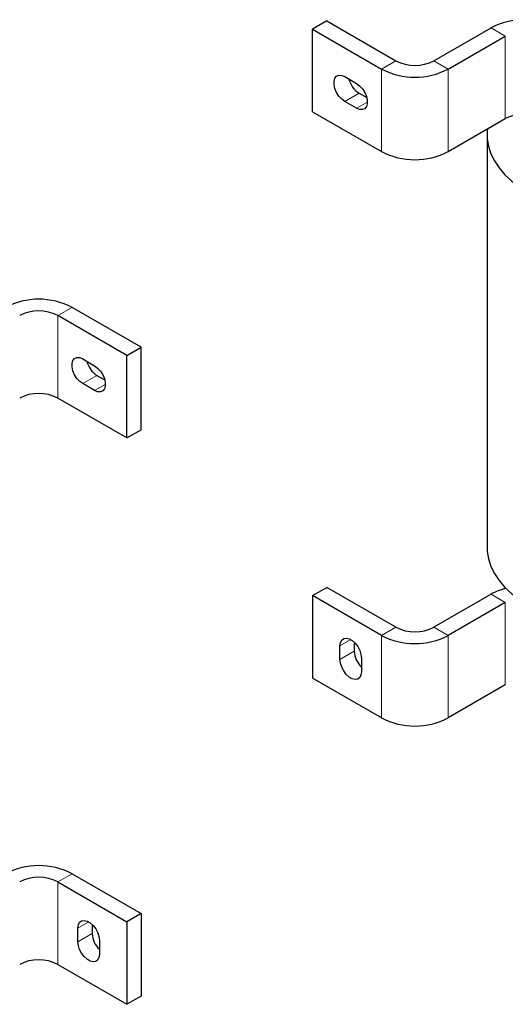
# Paper-space layout 'Blatt2' of a CAD drawing. Header units: millimetres. Extents: x 5 to 418, y 2 to 292.
# Tile 20 of 29: x 294 to 322, y 65 to 124. Entities that reach past the tile are written whole.
import ezdxf

# ---------------------------------------------------------------- set-up
doc = ezdxf.new("R2010")
doc.units = ezdxf.units.MM

psp = doc.layouts.new('Blatt2')

# ---------------------------------------------------------------- linework, layer by layer
at = {"color": 7, "linetype": 'Continuous', "lineweight": 25}
for p, q in [((311.8829, 123.5186), (311.0344, 123.0287)), ((311.8829, 123.5186), (315.9841, 121.151)), ((311.0344, 118.1295), (311.0344, 123.0287)), ((311.0344, 123.0287), (315.1356, 120.6612)), ((318.2469, 121.151), (321.641, 123.1104)), ((319.0954, 120.6612), (322.4895, 122.6205)), ((312.9436, 120.2119), (313.6507, 119.8037)), ((313.6507, 118.3339), (312.9436, 118.7421)), ((313.7921, 119.2319), (314.2507, 118.9672)), ((311.0344, 118.1295), (315.1356, 115.7619)), ((319.0954, 115.7619), (322.4895, 117.7213)), ((321.4081, 116.7453), (321.4081, 92.2328)), ((300.833, 104.1404), (296.7317, 106.5079)), ((299.9844, 103.6505), (295.8832, 106.0181)), ((299.9844, 103.6505), (300.833, 104.1404)), ((300.833, 99.2411), (300.833, 104.1404)), ((299.9844, 98.7513), (299.9844, 103.6505)), ((297.3681, 103.4461), (298.0752, 103.0379)), ((298.2167, 102.4662), (298.6753, 102.2014)), ((298.0752, 101.5682), (297.3681, 101.9764)), ((299.9844, 98.7513), (295.8832, 101.1189)), ((299.9844, 98.7513), (300.833, 99.2411)), ((311.0344, 89.3873), (311.8829, 89.8771)), ((315.9841, 87.5095), (311.8829, 89.8771)), ((315.1356, 87.0197), (311.0344, 89.3873)), ((311.0344, 89.3873), (311.0344, 84.488)), ((321.641, 89.4689), (318.2469, 87.5095)), ((322.4895, 88.9791), (319.0954, 87.0197)), ((313.5092, 86.6101), (313.5092, 86.0803)), ((312.6607, 85.5905), (312.6607, 86.407)), ((313.9335, 85.6723), (313.9335, 84.8557)), ((315.1356, 82.1204), (311.0344, 84.488)), ((322.4895, 84.0798), (319.0954, 82.1204)), ((296.7317, 72.8665), (300.833, 70.4989)), ((295.8832, 72.3766), (299.9844, 70.009)), ((300.833, 70.4989), (299.9844, 70.009)), ((300.833, 70.4989), (300.833, 65.5996)), ((297.0853, 68.8248), (297.0853, 69.6413)), ((297.9338, 69.8443), (297.9338, 69.3146)), ((299.9844, 70.009), (299.9844, 65.1098)), ((298.3581, 68.9066), (298.3581, 68.09)), ((295.8832, 67.4774), (299.9844, 65.1098)), ((300.833, 65.5996), (299.9844, 65.1098))]:
    psp.add_line(p, q, dxfattribs=at)
at = {"color": 7, "linetype": 'Continuous', "lineweight": 18}
for p, q in [((322.4895, 122.6205), (321.641, 123.1104)), ((322.4895, 117.7213), (322.4895, 122.6205)), ((315.1356, 120.6612), (315.9841, 121.151)), ((318.2469, 121.151), (319.0954, 120.6612)), ((315.1356, 115.7619), (315.1356, 120.6612)), ((319.0954, 115.7619), (319.0954, 120.6612)), ((312.9436, 118.7421), (313.7921, 119.2319)), ((313.6507, 118.3339), (314.2871, 118.7013)), ((296.7317, 106.5079), (295.8832, 106.0181)), ((295.8832, 101.1189), (295.8832, 106.0181)), ((298.2167, 102.4662), (297.3681, 101.9764)), ((298.7116, 101.9355), (298.0752, 101.5682)), ((322.4895, 88.9791), (321.641, 89.4689)), ((322.4895, 88.9791), (322.4895, 84.0798)), ((315.1356, 87.0197), (315.9841, 87.5095)), ((318.2469, 87.5095), (319.0954, 87.0197)), ((312.6607, 86.407), (313.2972, 86.7745)), ((315.1356, 87.0197), (315.1356, 82.1204)), ((319.0954, 87.0197), (319.0954, 82.1204)), ((312.6607, 85.5905), (313.5092, 86.0803)), ((296.7317, 72.8665), (295.8832, 72.3766)), ((295.8832, 72.3766), (295.8832, 67.4774)), ((297.7218, 70.0088), (297.0853, 69.6413)), ((297.9338, 69.3146), (297.0853, 68.8248))]:
    psp.add_line(p, q, dxfattribs=at)
at = {"color": 7, "linetype": 'Continuous', "lineweight": 25, "flags": 128}
for points in [[(312.9436, 118.7421), (312.7643, 118.8754), (312.5995, 119.0574), (312.4626, 119.2734), (312.3647, 119.5059), (312.3136, 119.736), (312.3136, 119.9452), (312.3647, 120.1164), (312.4626, 120.2359), (312.5995, 120.2938), (312.7643, 120.2856), (312.9436, 120.2119)], [(313.6507, 119.8037), (313.83, 119.6704), (313.9947, 119.4884), (314.1316, 119.2724), (314.2296, 119.0399), (314.2806, 118.8097), (314.2806, 118.6005), (314.2296, 118.4293), (314.1316, 118.3099), (313.9947, 118.2519), (313.83, 118.2601), (313.6507, 118.3339)], [(321.4319, 117.1108), (321.417, 116.9693), (321.417, 116.5214), (321.4886, 116.0754), (321.6312, 115.6351), (321.8435, 115.2043), (322.1238, 114.7866), (322.4696, 114.3857), (322.8781, 114.0049), (323.3457, 113.6474), (323.8684, 113.3164)], [(297.3681, 101.9764), (297.1888, 102.1096), (297.0241, 102.2916), (296.8872, 102.5076), (296.7892, 102.7401), (296.7382, 102.9703), (296.7382, 103.1795), (296.7892, 103.3507), (296.8872, 103.4701), (297.0241, 103.5281), (297.1888, 103.5199), (297.3681, 103.4461)], [(298.0752, 103.0379), (298.2545, 102.9047), (298.4193, 102.7226), (298.5562, 102.5066), (298.6541, 102.2741), (298.7052, 102.044), (298.7052, 101.8348), (298.6541, 101.6636), (298.5562, 101.5441), (298.4193, 101.4862), (298.2545, 101.4944), (298.0752, 101.5682)], [(321.4081, 92.2328), (321.417, 92.0088), (321.4886, 91.5628), (321.6312, 91.1226), (321.8435, 90.6917), (322.1238, 90.2741), (322.4696, 89.8731), (322.8781, 89.4923), (323.3457, 89.1349), (323.8684, 88.8039)], [(312.6607, 86.407), (312.6865, 86.5992), (312.7617, 86.746), (312.8804, 86.8356), (313.0327, 86.8607), (313.2065, 86.8193), (313.3877, 86.7148), (313.5615, 86.5555), (313.7139, 86.3545), (313.8325, 86.1279), (313.9077, 85.8942), (313.9335, 85.6723)], [(313.9335, 84.8557), (313.9077, 84.6636), (313.8325, 84.5167), (313.7139, 84.4271), (313.5615, 84.402), (313.3877, 84.4434), (313.2065, 84.548), (313.0327, 84.7073), (312.8804, 84.9083), (312.7617, 85.1349), (312.6865, 85.3686), (312.6607, 85.5905)], [(297.0853, 69.6413), (297.1111, 69.8335), (297.1863, 69.9803), (297.3049, 70.0699), (297.4573, 70.095), (297.6311, 70.0536), (297.8123, 69.9491), (297.9861, 69.7898), (298.1384, 69.5887), (298.2571, 69.3622), (298.3323, 69.1285), (298.3581, 68.9066)], [(298.3581, 68.09), (298.3323, 67.8979), (298.2571, 67.751), (298.1384, 67.6614), (297.9861, 67.6363), (297.8123, 67.6777), (297.6311, 67.7823), (297.4573, 67.9415), (297.3049, 68.1426), (297.1863, 68.3691), (297.1111, 68.6029), (297.0853, 68.8248)]]:
    psp.add_lwpolyline(points, dxfattribs=at)
at = {"color": 7, "linetype": 'Continuous', "lineweight": 25}
for centre, radius, start, end in [((323.6209, 119.3102), 4.285, 62.480539, 117.519461), ((317.1155, 123.3345), 2.4592, 242.609672, 297.390328), ((317.1155, 124.4614), 4.285, 242.480539, 297.519461), ((314.5503, 120.4093), 1.4004, 194.088311, 237.218911), ((323.6185, 115.5363), 2.4594, 80.435552, 117.325829), ((317.1155, 119.5621), 4.285, 242.480539, 297.519461), ((294.7518, 102.7077), 4.285, 62.480539, 117.519461), ((294.7518, 103.8346), 2.4592, 62.609672, 117.390328), ((298.9749, 103.6436), 1.4004, 194.088311, 237.218911), ((294.7518, 98.9353), 2.4592, 62.609672, 117.390328), ((323.3366, 86.4243), 3.4849, 103.423084, 119.114737), ((317.1155, 89.6931), 2.4592, 242.609672, 297.390328), ((317.1155, 90.8199), 4.285, 242.480539, 297.519461), ((314.9187, 86.1531), 1.4113, 182.955924, 225.729312), ((317.1155, 85.9206), 4.285, 242.480539, 297.519461), ((294.7518, 69.0663), 4.285, 62.480539, 117.519461), ((294.7518, 70.1931), 2.4592, 62.609672, 117.390328), ((299.3432, 69.3874), 1.4113, 182.955924, 225.729312), ((294.7518, 65.2938), 2.4592, 62.609672, 117.390328)]:
    psp.add_arc(centre, radius, start, end, dxfattribs=at)

doc.saveas('drawing.dxf')
